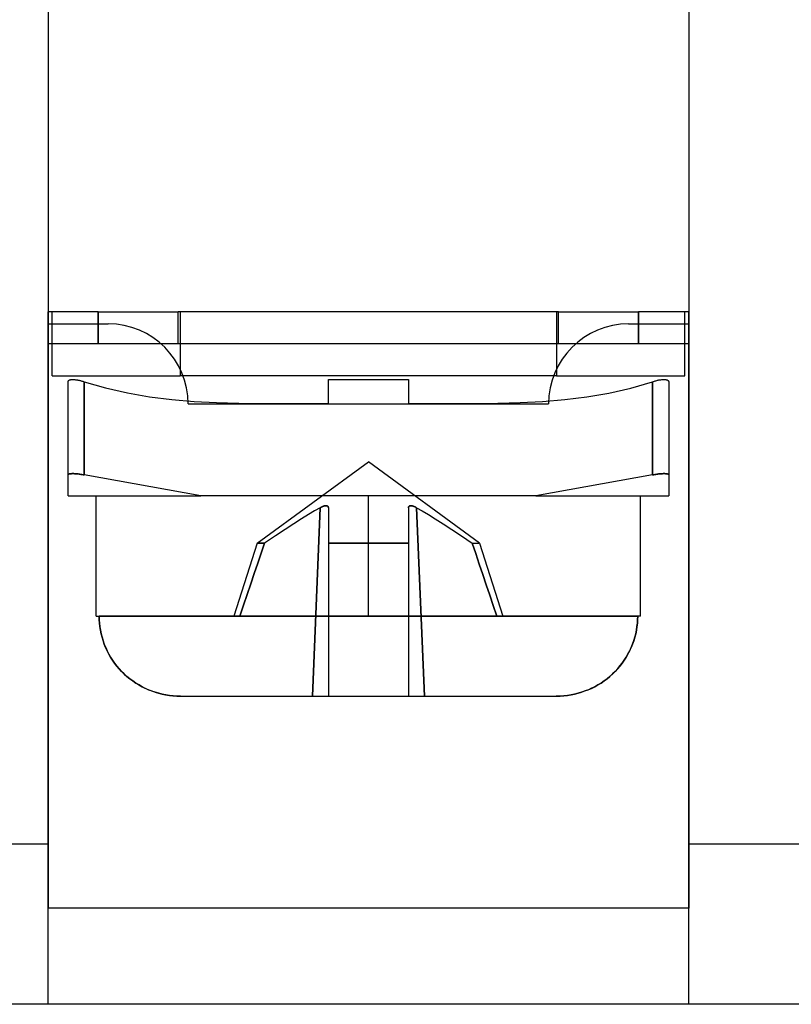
# Model space of a CAD drawing. Header units: millimetres. Extents: x 0 to 93, y -50 to 1.2.
# Tile 66 of 137: x 39.3 to 49, y -24.6 to -12.3. Entities that reach past the tile are written whole.
import ezdxf

# ---------------------------------------------------------------- set-up
doc = ezdxf.new("R2010")
doc.units = ezdxf.units.MM
doc.layers.add('MAIN-2', color=7, linetype='Continuous')

msp = doc.modelspace()

# ---------------------------------------------------------------- linework, layer by layer
at = {"layer": 'MAIN-2'}
for p, q in [((39.7, -9.6), (39.7, -23.4)), ((47.7, -9.6), (47.7, -23.4)), ((39.7, -15.95), (39.7, -15.95)), ((40.325, -15.95), (39.7, -15.95)), ((39.7, -16.35), (39.7, -15.95)), ((39.75, -15.95), (39.75, -15.95)), ((39.75, -16.75), (39.75, -15.95)), ((40.325, -15.95), (40.325, -16.35)), ((40.325, -15.95), (41.325, -15.95)), ((40.325, -16.35), (40.325, -15.95)), ((41.325, -16.35), (41.325, -15.95)), ((46.075, -15.95), (41.325, -15.95)), ((41.325, -15.95), (41.325, -15.95)), ((41.325, -15.95), (41.325, -15.95)), ((41.35, -15.95), (41.35, -15.95)), ((41.35, -15.95), (41.35, -15.95)), ((41.35, -15.95), (41.35, -16.75)), ((46.05, -15.95), (46.05, -15.95)), ((46.05, -15.95), (46.05, -15.95)), ((46.05, -15.95), (46.05, -16.75)), ((46.075, -16.35), (46.075, -15.95)), ((46.075, -15.95), (46.075, -15.95)), ((46.075, -15.95), (47.075, -15.95)), ((46.075, -15.95), (46.075, -15.95)), ((47.7, -15.95), (47.075, -15.95)), ((47.075, -15.95), (47.075, -16.35)), ((47.075, -16.35), (47.075, -15.95)), ((47.65, -15.95), (47.65, -15.95)), ((47.65, -16.75), (47.65, -15.95)), ((47.7, -15.95), (47.7, -15.95)), ((47.7, -16.35), (47.7, -15.95)), ((39.7, -16.1), (40.45, -16.1)), ((39.7, -16.1), (39.7, -16.1)), ((40.45, -16.1), (40.45, -16.1)), ((46.95, -16.1), (46.95, -16.1)), ((46.95, -16.1), (47.7, -16.1)), ((47.7, -16.1), (47.7, -16.1)), ((41.111, -16.35), (39.7, -16.35)), ((39.7, -16.35), (39.7, -16.35)), ((39.7, -24.6), (39.7, -16.35)), ((39.7, -16.35), (39.7, -16.35)), ((41.325, -16.35), (41.111, -16.35)), ((41.111, -16.35), (41.111, -16.35)), ((41.325, -16.35), (41.325, -16.35)), ((46.075, -16.35), (41.325, -16.35)), ((41.325, -16.35), (41.325, -16.35)), ((46.289, -16.35), (46.075, -16.35)), ((46.075, -16.35), (46.075, -16.35)), ((46.075, -16.35), (46.075, -16.35)), ((47.7, -16.35), (46.289, -16.35)), ((46.289, -16.35), (46.289, -16.35)), ((47.7, -16.35), (47.7, -16.35)), ((47.7, -24.6), (47.7, -16.35)), ((47.7, -16.35), (47.7, -16.35)), ((39.75, -16.75), (41.35, -16.75)), ((39.75, -16.75), (39.75, -16.75)), ((39.95, -16.819), (39.951, -16.816)), ((39.95, -16.822), (39.95, -16.819)), ((39.95, -17.986), (39.95, -16.822)), ((39.95, -16.822), (39.95, -16.822)), ((39.951, -16.816), (39.952, -16.814)), ((39.952, -16.814), (39.954, -16.811)), ((39.954, -16.811), (39.955, -16.809)), ((39.955, -16.809), (39.958, -16.807)), ((39.958, -16.807), (39.96, -16.805)), ((39.96, -16.805), (39.963, -16.803)), ((39.963, -16.803), (39.966, -16.801)), ((39.966, -16.801), (39.97, -16.8)), ((39.97, -16.8), (39.974, -16.799)), ((39.974, -16.799), (39.978, -16.797)), ((39.978, -16.797), (39.983, -16.796)), ((39.983, -16.796), (39.988, -16.796)), ((39.988, -16.796), (39.994, -16.795)), ((39.994, -16.795), (40, -16.795)), ((40, -16.795), (40.006, -16.794)), ((40.006, -16.794), (40.013, -16.794)), ((40.013, -16.794), (40.02, -16.795)), ((40.02, -16.795), (40.027, -16.795)), ((40.027, -16.795), (40.035, -16.796)), ((40.035, -16.796), (40.042, -16.797)), ((40.042, -16.797), (40.05, -16.798)), ((40.05, -16.798), (40.057, -16.799)), ((40.057, -16.799), (40.065, -16.8)), ((40.065, -16.8), (40.073, -16.802)), ((40.073, -16.802), (40.08, -16.803)), ((40.08, -16.803), (40.088, -16.805)), ((40.088, -16.805), (40.097, -16.807)), ((40.097, -16.807), (40.105, -16.809)), ((40.105, -16.809), (40.114, -16.811)), ((40.114, -16.811), (40.123, -16.814)), ((40.123, -16.814), (40.132, -16.816)), ((40.132, -16.816), (40.141, -16.819)), ((40.141, -16.819), (40.15, -16.822)), ((40.15, -17.986), (40.15, -16.822)), ((40.15, -16.822), (40.15, -17.986)), ((40.15, -16.822), (40.418, -16.9)), ((40.15, -16.822), (40.15, -16.822)), ((41.35, -16.75), (41.35, -16.75)), ((46.05, -16.75), (41.35, -16.75)), ((41.35, -16.75), (41.35, -16.75)), ((43.2, -16.794), (44.2, -16.794)), ((43.2, -17.092), (43.2, -16.794)), ((43.2, -16.794), (43.2, -16.794)), ((44.2, -16.794), (44.2, -17.092)), ((44.2, -16.794), (44.2, -16.794)), ((46.05, -16.75), (46.05, -16.75)), ((46.05, -16.75), (46.05, -16.75)), ((46.05, -16.75), (47.65, -16.75)), ((46.978, -16.902), (47.25, -16.822)), ((47.25, -16.822), (47.261, -16.819)), ((47.25, -16.822), (47.25, -17.986)), ((47.25, -17.986), (47.25, -16.822)), ((47.25, -16.822), (47.25, -16.822)), ((47.261, -16.819), (47.271, -16.816)), ((47.271, -16.816), (47.281, -16.813)), ((47.281, -16.813), (47.291, -16.81)), ((47.291, -16.81), (47.301, -16.807)), ((47.301, -16.807), (47.31, -16.805)), ((47.31, -16.805), (47.319, -16.803)), ((47.319, -16.803), (47.328, -16.801)), ((47.328, -16.801), (47.337, -16.8)), ((47.337, -16.8), (47.346, -16.798)), ((47.346, -16.798), (47.354, -16.797)), ((47.354, -16.797), (47.363, -16.796)), ((47.363, -16.796), (47.371, -16.795)), ((47.371, -16.795), (47.38, -16.795)), ((47.38, -16.795), (47.387, -16.794)), ((47.387, -16.794), (47.395, -16.794)), ((47.395, -16.794), (47.402, -16.795)), ((47.402, -16.795), (47.408, -16.795)), ((47.408, -16.795), (47.414, -16.796)), ((47.414, -16.796), (47.42, -16.797)), ((47.42, -16.797), (47.425, -16.798)), ((47.425, -16.798), (47.43, -16.8)), ((47.43, -16.8), (47.434, -16.802)), ((47.434, -16.802), (47.438, -16.803)), ((47.438, -16.803), (47.441, -16.806)), ((47.441, -16.806), (47.443, -16.808)), ((47.443, -16.808), (47.446, -16.81)), ((47.446, -16.81), (47.448, -16.813)), ((47.448, -16.813), (47.449, -16.816)), ((47.449, -16.816), (47.45, -16.819)), ((47.45, -16.819), (47.45, -16.822)), ((47.45, -16.822), (47.45, -17.986)), ((47.45, -16.822), (47.45, -16.822)), ((47.65, -16.75), (47.65, -16.75)), ((40.418, -16.9), (40.691, -16.962)), ((40.691, -16.962), (40.968, -17.01)), ((46.429, -17.011), (46.704, -16.964)), ((46.704, -16.964), (46.978, -16.902)), ((40.968, -17.01), (41.246, -17.045)), ((41.246, -17.045), (41.525, -17.069)), ((41.525, -17.069), (41.804, -17.084)), ((41.804, -17.084), (42.083, -17.092)), ((42.083, -17.092), (42.362, -17.095)), ((42.362, -17.095), (42.641, -17.095)), ((42.641, -17.095), (42.921, -17.093)), ((42.921, -17.093), (43.2, -17.092)), ((43.2, -17.092), (43.2, -17.092)), ((44.2, -17.092), (44.48, -17.093)), ((44.2, -17.092), (44.2, -17.092)), ((44.48, -17.093), (44.759, -17.095)), ((44.759, -17.095), (45.039, -17.095)), ((45.039, -17.095), (45.318, -17.092)), ((45.318, -17.092), (45.597, -17.084)), ((45.597, -17.084), (45.875, -17.069)), ((45.875, -17.069), (46.152, -17.045)), ((46.152, -17.045), (46.429, -17.011)), ((41.45, -17.1), (41.45, -17.1)), ((41.45, -17.1), (45.95, -17.1)), ((45.95, -17.1), (45.95, -17.1)), ((42.311, -18.84), (43.7, -17.822)), ((45.089, -18.84), (43.7, -17.822)), ((39.952, -17.982), (39.95, -17.984)), ((39.95, -17.984), (39.952, -17.982)), ((39.95, -17.984), (39.95, -17.986)), ((39.95, -17.986), (39.95, -17.984)), ((39.95, -18.25), (39.95, -17.986)), ((39.954, -17.98), (39.952, -17.982)), ((39.952, -17.982), (39.954, -17.98)), ((39.957, -17.978), (39.954, -17.98)), ((39.954, -17.98), (39.957, -17.978)), ((39.96, -17.977), (39.957, -17.978)), ((39.957, -17.978), (39.96, -17.977)), ((39.964, -17.975), (39.96, -17.977)), ((39.96, -17.977), (39.964, -17.975)), ((39.969, -17.974), (39.964, -17.975)), ((39.964, -17.975), (39.969, -17.974)), ((39.974, -17.973), (39.969, -17.974)), ((39.969, -17.974), (39.974, -17.973)), ((39.979, -17.973), (39.974, -17.973)), ((39.974, -17.973), (39.979, -17.973)), ((39.985, -17.972), (39.979, -17.973)), ((39.979, -17.973), (39.985, -17.972)), ((39.991, -17.972), (39.985, -17.972)), ((39.985, -17.972), (39.991, -17.972)), ((39.998, -17.971), (39.991, -17.972)), ((39.991, -17.972), (39.998, -17.971)), ((40.005, -17.971), (39.998, -17.971)), ((39.998, -17.971), (40.005, -17.971)), ((40.012, -17.971), (40.005, -17.971)), ((40.005, -17.971), (40.012, -17.971)), ((40.02, -17.971), (40.012, -17.971)), ((40.012, -17.971), (40.02, -17.971)), ((40.028, -17.972), (40.02, -17.971)), ((40.02, -17.971), (40.028, -17.972)), ((40.037, -17.972), (40.028, -17.972)), ((40.028, -17.972), (40.037, -17.972)), ((40.046, -17.973), (40.037, -17.972)), ((40.037, -17.972), (40.046, -17.973)), ((40.055, -17.973), (40.046, -17.973)), ((40.046, -17.973), (40.055, -17.973)), ((40.065, -17.974), (40.055, -17.973)), ((40.055, -17.973), (40.065, -17.974)), ((40.075, -17.975), (40.065, -17.974)), ((40.065, -17.974), (40.075, -17.975)), ((40.086, -17.977), (40.075, -17.975)), ((40.075, -17.975), (40.086, -17.977)), ((40.098, -17.978), (40.086, -17.977)), ((40.086, -17.977), (40.098, -17.978)), ((40.109, -17.98), (40.098, -17.978)), ((40.098, -17.978), (40.109, -17.98)), ((40.122, -17.982), (40.109, -17.98)), ((40.109, -17.98), (40.122, -17.982)), ((40.136, -17.984), (40.122, -17.982)), ((40.122, -17.982), (40.136, -17.984)), ((40.15, -17.986), (40.136, -17.984)), ((40.136, -17.984), (40.15, -17.986)), ((41.607, -18.25), (40.15, -17.986)), ((41.607, -18.25), (40.15, -17.986)), ((47.25, -17.986), (45.793, -18.25)), ((47.25, -17.986), (45.793, -18.25)), ((47.264, -17.984), (47.25, -17.986)), ((47.25, -17.986), (47.264, -17.984)), ((47.278, -17.982), (47.264, -17.984)), ((47.264, -17.984), (47.278, -17.982)), ((47.291, -17.98), (47.278, -17.982)), ((47.278, -17.982), (47.291, -17.98)), ((47.302, -17.978), (47.291, -17.98)), ((47.291, -17.98), (47.302, -17.978)), ((47.314, -17.977), (47.302, -17.978)), ((47.302, -17.978), (47.314, -17.977)), ((47.325, -17.975), (47.314, -17.977)), ((47.314, -17.977), (47.325, -17.975)), ((47.335, -17.974), (47.325, -17.975)), ((47.325, -17.975), (47.335, -17.974)), ((47.345, -17.973), (47.335, -17.974)), ((47.335, -17.974), (47.345, -17.973)), ((47.354, -17.973), (47.345, -17.973)), ((47.345, -17.973), (47.354, -17.973)), ((47.363, -17.972), (47.354, -17.973)), ((47.354, -17.973), (47.363, -17.972)), ((47.372, -17.972), (47.363, -17.972)), ((47.363, -17.972), (47.372, -17.972)), ((47.38, -17.971), (47.372, -17.972)), ((47.372, -17.972), (47.38, -17.971)), ((47.388, -17.971), (47.38, -17.971)), ((47.38, -17.971), (47.388, -17.971)), ((47.395, -17.971), (47.388, -17.971)), ((47.388, -17.971), (47.395, -17.971)), ((47.402, -17.971), (47.395, -17.971)), ((47.395, -17.971), (47.402, -17.971)), ((47.409, -17.972), (47.402, -17.971)), ((47.402, -17.971), (47.409, -17.972)), ((47.415, -17.972), (47.409, -17.972)), ((47.409, -17.972), (47.415, -17.972)), ((47.421, -17.973), (47.415, -17.972)), ((47.415, -17.972), (47.421, -17.973)), ((47.426, -17.973), (47.421, -17.973)), ((47.421, -17.973), (47.426, -17.973)), ((47.431, -17.974), (47.426, -17.973)), ((47.426, -17.973), (47.431, -17.974)), ((47.436, -17.975), (47.431, -17.974)), ((47.431, -17.974), (47.436, -17.975)), ((47.44, -17.977), (47.436, -17.975)), ((47.436, -17.975), (47.44, -17.977)), ((47.443, -17.978), (47.44, -17.977)), ((47.44, -17.977), (47.443, -17.978)), ((47.446, -17.98), (47.443, -17.978)), ((47.443, -17.978), (47.446, -17.98)), ((47.448, -17.982), (47.446, -17.98)), ((47.446, -17.98), (47.448, -17.982)), ((47.45, -17.984), (47.448, -17.982)), ((47.448, -17.982), (47.45, -17.984)), ((47.45, -17.986), (47.45, -17.984)), ((47.45, -17.984), (47.45, -17.986)), ((47.45, -17.986), (47.45, -18.25)), ((39.95, -18.25), (39.95, -18.25)), ((39.95, -18.25), (41.607, -18.25)), ((40.3, -19.75), (40.3, -18.25)), ((45.793, -18.25), (41.607, -18.25)), ((43.7, -19.75), (43.7, -18.25)), ((43.7, -19.75), (43.7, -18.25)), ((45.793, -18.25), (47.45, -18.25)), ((47.1, -19.75), (47.1, -18.25)), ((47.45, -18.25), (47.45, -18.25)), ((43.027, -18.437), (42.95, -18.483)), ((43.027, -18.437), (42.95, -18.483)), ((43.098, -18.396), (43, -20.75)), ((43, -20.75), (43.098, -18.396)), ((43.098, -18.396), (43.027, -18.437)), ((43.098, -18.396), (43.027, -18.437)), ((43.098, -18.396), (43.103, -18.393)), ((43.103, -18.393), (43.098, -18.396)), ((43.103, -18.393), (43.108, -18.391)), ((43.108, -18.391), (43.103, -18.393)), ((43.108, -18.391), (43.113, -18.388)), ((43.113, -18.388), (43.108, -18.391)), ((43.113, -18.388), (43.118, -18.386)), ((43.118, -18.386), (43.113, -18.388)), ((43.118, -18.386), (43.122, -18.384)), ((43.122, -18.384), (43.118, -18.386)), ((43.122, -18.384), (43.127, -18.382)), ((43.127, -18.382), (43.122, -18.384)), ((43.127, -18.382), (43.132, -18.38)), ((43.132, -18.38), (43.127, -18.382)), ((43.132, -18.38), (43.136, -18.378)), ((43.136, -18.378), (43.132, -18.38)), ((43.136, -18.378), (43.14, -18.377)), ((43.14, -18.377), (43.136, -18.378)), ((43.14, -18.377), (43.144, -18.376)), ((43.144, -18.376), (43.14, -18.377)), ((43.144, -18.376), (43.148, -18.375)), ((43.148, -18.375), (43.144, -18.376)), ((43.148, -18.375), (43.152, -18.374)), ((43.152, -18.374), (43.148, -18.375)), ((43.152, -18.374), (43.156, -18.373)), ((43.156, -18.373), (43.152, -18.374)), ((43.156, -18.373), (43.159, -18.372)), ((43.159, -18.372), (43.156, -18.373)), ((43.159, -18.372), (43.163, -18.372)), ((43.162, -18.372), (43.159, -18.372)), ((43.166, -18.372), (43.162, -18.372)), ((43.163, -18.372), (43.166, -18.372)), ((43.166, -18.372), (43.169, -18.371)), ((43.169, -18.371), (43.166, -18.372)), ((43.169, -18.371), (43.172, -18.371)), ((43.172, -18.371), (43.169, -18.371)), ((43.172, -18.371), (43.175, -18.372)), ((43.175, -18.372), (43.172, -18.371)), ((43.175, -18.372), (43.177, -18.372)), ((43.177, -18.372), (43.175, -18.372)), ((43.177, -18.372), (43.18, -18.372)), ((43.18, -18.372), (43.177, -18.372)), ((43.18, -18.372), (43.182, -18.373)), ((43.182, -18.373), (43.18, -18.372)), ((43.182, -18.373), (43.185, -18.374)), ((43.185, -18.374), (43.182, -18.373)), ((43.185, -18.374), (43.187, -18.375)), ((43.187, -18.375), (43.185, -18.374)), ((43.187, -18.375), (43.189, -18.376)), ((43.189, -18.376), (43.187, -18.375)), ((43.189, -18.376), (43.191, -18.377)), ((43.191, -18.377), (43.189, -18.376)), ((43.191, -18.377), (43.193, -18.378)), ((43.193, -18.378), (43.191, -18.377)), ((43.193, -18.378), (43.194, -18.38)), ((43.194, -18.38), (43.193, -18.378)), ((43.194, -18.38), (43.196, -18.382)), ((43.196, -18.382), (43.194, -18.38)), ((43.196, -18.382), (43.197, -18.384)), ((43.197, -18.384), (43.196, -18.382)), ((43.197, -18.384), (43.198, -18.386)), ((43.198, -18.386), (43.197, -18.384)), ((43.198, -18.386), (43.199, -18.388)), ((43.199, -18.388), (43.198, -18.386)), ((43.199, -18.388), (43.199, -18.391)), ((43.199, -18.391), (43.199, -18.388)), ((43.199, -18.391), (43.2, -18.393)), ((43.2, -18.393), (43.199, -18.391)), ((43.2, -18.393), (43.2, -18.396)), ((43.2, -18.396), (43.2, -18.393)), ((43.2, -18.396), (43.2, -18.437)), ((43.2, -18.437), (43.2, -18.483)), ((44.2, -18.393), (44.201, -18.391)), ((44.201, -18.391), (44.2, -18.393)), ((44.2, -18.396), (44.2, -18.393)), ((44.2, -18.393), (44.2, -18.396)), ((44.2, -18.396), (44.2, -18.437)), ((44.2, -18.437), (44.2, -18.483)), ((44.201, -18.388), (44.202, -18.386)), ((44.202, -18.386), (44.201, -18.388)), ((44.201, -18.391), (44.201, -18.388)), ((44.201, -18.388), (44.201, -18.391)), ((44.202, -18.386), (44.203, -18.384)), ((44.203, -18.384), (44.202, -18.386)), ((44.203, -18.384), (44.204, -18.382)), ((44.204, -18.382), (44.203, -18.384)), ((44.204, -18.382), (44.206, -18.38)), ((44.206, -18.38), (44.204, -18.382)), ((44.206, -18.38), (44.207, -18.378)), ((44.207, -18.378), (44.206, -18.38)), ((44.207, -18.378), (44.209, -18.377)), ((44.209, -18.377), (44.207, -18.378)), ((44.209, -18.377), (44.211, -18.376)), ((44.211, -18.376), (44.209, -18.377)), ((44.211, -18.376), (44.213, -18.375)), ((44.213, -18.375), (44.211, -18.376)), ((44.213, -18.375), (44.215, -18.374)), ((44.215, -18.374), (44.213, -18.375)), ((44.215, -18.374), (44.218, -18.373)), ((44.218, -18.373), (44.215, -18.374)), ((44.218, -18.373), (44.22, -18.372)), ((44.22, -18.372), (44.218, -18.373)), ((44.22, -18.372), (44.223, -18.372)), ((44.223, -18.372), (44.22, -18.372)), ((44.223, -18.372), (44.225, -18.372)), ((44.225, -18.372), (44.223, -18.372)), ((44.225, -18.372), (44.228, -18.371)), ((44.228, -18.371), (44.225, -18.372)), ((44.228, -18.371), (44.231, -18.371)), ((44.231, -18.371), (44.228, -18.371)), ((44.231, -18.371), (44.234, -18.372)), ((44.234, -18.372), (44.231, -18.371)), ((44.234, -18.372), (44.238, -18.372)), ((44.237, -18.372), (44.234, -18.372)), ((44.241, -18.372), (44.237, -18.372)), ((44.238, -18.372), (44.241, -18.372)), ((44.241, -18.372), (44.244, -18.373)), ((44.244, -18.373), (44.241, -18.372)), ((44.244, -18.373), (44.248, -18.374)), ((44.248, -18.374), (44.244, -18.373)), ((44.248, -18.374), (44.252, -18.375)), ((44.252, -18.375), (44.248, -18.374)), ((44.252, -18.375), (44.256, -18.376)), ((44.256, -18.376), (44.252, -18.375)), ((44.256, -18.376), (44.26, -18.377)), ((44.26, -18.377), (44.256, -18.376)), ((44.26, -18.377), (44.264, -18.378)), ((44.264, -18.378), (44.26, -18.377)), ((44.264, -18.378), (44.268, -18.38)), ((44.268, -18.38), (44.264, -18.378)), ((44.268, -18.38), (44.273, -18.382)), ((44.273, -18.382), (44.268, -18.38)), ((44.273, -18.382), (44.278, -18.384)), ((44.278, -18.384), (44.273, -18.382)), ((44.278, -18.384), (44.282, -18.386)), ((44.282, -18.386), (44.278, -18.384)), ((44.282, -18.386), (44.287, -18.388)), ((44.287, -18.388), (44.282, -18.386)), ((44.287, -18.388), (44.292, -18.391)), ((44.292, -18.391), (44.287, -18.388)), ((44.292, -18.391), (44.297, -18.393)), ((44.297, -18.393), (44.292, -18.391)), ((44.297, -18.393), (44.302, -18.396)), ((44.302, -18.396), (44.297, -18.393)), ((44.302, -18.396), (44.373, -18.437)), ((44.4, -20.75), (44.302, -18.396)), ((44.302, -18.396), (44.373, -18.437)), ((44.302, -18.396), (44.4, -20.75)), ((44.373, -18.437), (44.45, -18.483)), ((44.373, -18.437), (44.45, -18.483)), ((42.865, -18.536), (42.768, -18.597)), ((42.865, -18.536), (42.768, -18.597)), ((42.95, -18.483), (42.865, -18.536)), ((42.95, -18.483), (42.865, -18.536)), ((43.2, -18.483), (43.2, -18.536)), ((43.2, -18.536), (43.2, -18.597)), ((44.2, -18.483), (44.2, -18.536)), ((44.2, -18.536), (44.2, -18.597)), ((44.45, -18.483), (44.535, -18.536)), ((44.45, -18.483), (44.535, -18.536)), ((44.535, -18.536), (44.632, -18.597)), ((44.535, -18.536), (44.632, -18.597)), ((42.66, -18.668), (42.539, -18.749)), ((42.66, -18.668), (42.539, -18.749)), ((42.768, -18.597), (42.66, -18.668)), ((42.768, -18.597), (42.66, -18.668)), ((43.2, -18.597), (43.2, -18.668)), ((43.2, -18.668), (43.2, -18.749)), ((44.2, -18.597), (44.2, -18.668)), ((44.2, -18.668), (44.2, -18.749)), ((44.632, -18.597), (44.74, -18.668)), ((44.632, -18.597), (44.74, -18.668)), ((44.74, -18.668), (44.861, -18.749)), ((44.74, -18.668), (44.861, -18.749)), ((42.539, -18.749), (42.404, -18.84)), ((42.539, -18.749), (42.404, -18.84)), ((43.2, -18.749), (43.2, -18.84)), ((44.2, -18.749), (44.2, -18.84)), ((44.861, -18.749), (44.996, -18.84)), ((44.861, -18.749), (44.996, -18.84)), ((42.311, -18.84), (42.02, -19.75)), ((42.311, -18.84), (42.404, -18.84)), ((42.404, -18.84), (42.311, -18.84)), ((42.404, -18.84), (42.362, -18.965)), ((42.362, -18.965), (42.404, -18.84)), ((43.2, -18.84), (44.2, -18.84)), ((44.2, -18.84), (43.2, -18.84)), ((43.2, -18.84), (43.2, -19.091)), ((44.2, -18.84), (44.2, -19.113)), ((44.996, -18.84), (45.089, -18.84)), ((44.996, -18.84), (45.04, -18.97)), ((44.996, -18.84), (45.089, -18.84)), ((45.04, -18.97), (44.996, -18.84)), ((45.089, -18.84), (45.38, -19.75)), ((42.362, -18.965), (42.319, -19.091)), ((42.319, -19.091), (42.362, -18.965)), ((45.04, -18.97), (45.084, -19.1)), ((45.084, -19.1), (45.04, -18.97)), ((42.319, -19.091), (42.275, -19.219)), ((42.275, -19.219), (42.319, -19.091)), ((43.2, -19.091), (43.2, -19.35)), ((44.2, -19.113), (44.2, -19.385)), ((45.084, -19.1), (45.128, -19.23)), ((45.128, -19.23), (45.084, -19.1)), ((42.275, -19.219), (42.231, -19.349)), ((42.231, -19.349), (42.275, -19.219)), ((45.128, -19.23), (45.172, -19.36)), ((45.172, -19.36), (45.128, -19.23)), ((42.231, -19.349), (42.187, -19.481)), ((42.187, -19.481), (42.231, -19.349)), ((43.2, -19.35), (43.2, -19.615)), ((44.2, -19.385), (44.2, -19.658)), ((45.172, -19.36), (45.216, -19.49)), ((45.216, -19.49), (45.172, -19.36)), ((42.187, -19.481), (42.142, -19.614)), ((42.142, -19.614), (42.187, -19.481)), ((45.216, -19.49), (45.26, -19.62)), ((45.26, -19.62), (45.216, -19.49)), ((42.142, -19.614), (42.096, -19.75)), ((42.096, -19.75), (42.142, -19.614)), ((43.2, -19.615), (43.2, -19.888)), ((44.2, -19.658), (44.2, -19.931)), ((45.26, -19.62), (45.304, -19.75)), ((45.304, -19.75), (45.26, -19.62)), ((40.3, -19.75), (40.337, -19.75)), ((43.7, -19.75), (40.337, -19.75)), ((40.337, -19.75), (40.338, -19.795)), ((40.337, -19.75), (43.7, -19.75)), ((40.338, -19.794), (40.337, -19.75)), ((42.096, -19.75), (40.337, -19.75)), ((40.341, -19.838), (40.338, -19.794)), ((40.338, -19.795), (40.341, -19.839)), ((43.7, -19.75), (47.063, -19.75)), ((47.063, -19.75), (43.7, -19.75)), ((47.063, -19.75), (45.304, -19.75)), ((47.059, -19.838), (47.062, -19.794)), ((47.062, -19.795), (47.059, -19.839)), ((47.062, -19.794), (47.063, -19.75)), ((47.063, -19.75), (47.062, -19.795)), ((47.1, -19.75), (47.063, -19.75)), ((40.346, -19.882), (40.341, -19.838)), ((40.341, -19.839), (40.346, -19.883)), ((40.353, -19.926), (40.346, -19.882)), ((40.346, -19.883), (40.353, -19.927)), ((40.362, -19.97), (40.353, -19.926)), ((43.2, -19.888), (43.2, -20.168)), ((47.038, -19.97), (47.047, -19.926)), ((47.047, -19.926), (47.054, -19.882)), ((47.054, -19.883), (47.047, -19.927)), ((47.054, -19.882), (47.059, -19.838)), ((47.059, -19.839), (47.054, -19.883)), ((40.353, -19.927), (40.362, -19.971)), ((40.373, -20.013), (40.362, -19.97)), ((40.362, -19.971), (40.373, -20.015)), ((40.386, -20.056), (40.373, -20.013)), ((40.373, -20.015), (40.386, -20.058)), ((44.2, -19.931), (44.2, -20.204)), ((47.014, -20.056), (47.027, -20.013)), ((47.027, -20.015), (47.014, -20.058)), ((47.027, -20.013), (47.038, -19.97)), ((47.038, -19.971), (47.027, -20.015)), ((47.047, -19.927), (47.038, -19.971)), ((40.401, -20.099), (40.386, -20.056)), ((40.386, -20.058), (40.401, -20.101)), ((40.418, -20.142), (40.401, -20.099)), ((40.401, -20.101), (40.419, -20.143)), ((40.437, -20.184), (40.418, -20.142)), ((40.419, -20.143), (40.438, -20.185)), ((43.2, -20.168), (43.2, -20.455)), ((46.981, -20.144), (46.962, -20.186)), ((46.963, -20.184), (46.982, -20.142)), ((46.999, -20.101), (46.981, -20.144)), ((46.982, -20.142), (46.999, -20.099)), ((46.999, -20.099), (47.014, -20.056)), ((47.014, -20.058), (46.999, -20.101)), ((40.458, -20.225), (40.437, -20.184)), ((40.438, -20.185), (40.459, -20.226)), ((40.481, -20.264), (40.458, -20.225)), ((40.459, -20.226), (40.481, -20.265)), ((40.505, -20.302), (40.481, -20.264)), ((40.481, -20.265), (40.506, -20.303)), ((44.2, -20.204), (44.2, -20.477)), ((46.918, -20.265), (46.894, -20.303)), ((46.895, -20.302), (46.919, -20.264)), ((46.941, -20.226), (46.918, -20.265)), ((46.919, -20.264), (46.942, -20.225)), ((46.962, -20.186), (46.941, -20.226)), ((46.942, -20.225), (46.963, -20.184)), ((40.531, -20.338), (40.505, -20.302)), ((40.506, -20.303), (40.531, -20.339)), ((40.558, -20.374), (40.531, -20.338)), ((40.531, -20.339), (40.559, -20.375)), ((40.587, -20.408), (40.558, -20.374)), ((40.559, -20.375), (40.587, -20.409)), ((40.617, -20.441), (40.587, -20.408)), ((40.587, -20.409), (40.618, -20.442)), ((46.813, -20.409), (46.782, -20.442)), ((46.783, -20.441), (46.814, -20.407)), ((46.842, -20.374), (46.813, -20.409)), ((46.814, -20.407), (46.842, -20.373)), ((46.842, -20.373), (46.87, -20.338)), ((46.869, -20.339), (46.842, -20.374)), ((46.894, -20.303), (46.869, -20.339)), ((46.87, -20.338), (46.895, -20.302)), ((40.65, -20.473), (40.617, -20.441)), ((40.618, -20.442), (40.65, -20.474)), ((40.684, -20.504), (40.65, -20.473)), ((40.65, -20.474), (40.684, -20.504)), ((40.684, -20.504), (40.72, -20.533)), ((40.72, -20.533), (40.684, -20.504)), ((40.72, -20.533), (40.757, -20.561)), ((40.757, -20.561), (40.72, -20.533)), ((43.2, -20.455), (43.2, -20.75)), ((44.2, -20.477), (44.2, -20.75)), ((46.643, -20.561), (46.681, -20.533)), ((46.68, -20.533), (46.643, -20.561)), ((46.716, -20.504), (46.68, -20.533)), ((46.681, -20.533), (46.716, -20.503)), ((46.716, -20.503), (46.751, -20.473)), ((46.75, -20.473), (46.716, -20.504)), ((46.782, -20.442), (46.75, -20.473)), ((46.751, -20.473), (46.783, -20.441)), ((40.757, -20.561), (40.795, -20.587)), ((40.796, -20.587), (40.757, -20.561)), ((40.795, -20.587), (40.834, -20.611)), ((40.835, -20.611), (40.796, -20.587)), ((40.834, -20.611), (40.873, -20.632)), ((40.874, -20.633), (40.835, -20.611)), ((40.873, -20.632), (40.913, -20.652)), ((40.914, -20.653), (40.874, -20.633)), ((40.913, -20.652), (40.953, -20.67)), ((40.954, -20.671), (40.914, -20.653)), ((46.446, -20.67), (46.486, -20.653)), ((46.487, -20.652), (46.447, -20.67)), ((46.486, -20.653), (46.526, -20.633)), ((46.527, -20.633), (46.487, -20.652)), ((46.526, -20.633), (46.566, -20.611)), ((46.566, -20.611), (46.527, -20.633)), ((46.566, -20.611), (46.605, -20.587)), ((46.605, -20.587), (46.566, -20.611)), ((46.605, -20.587), (46.643, -20.561)), ((46.643, -20.561), (46.605, -20.587)), ((40.953, -20.67), (40.994, -20.686)), ((40.995, -20.687), (40.954, -20.671)), ((40.994, -20.686), (41.036, -20.701)), ((41.037, -20.701), (40.995, -20.687)), ((41.036, -20.701), (41.08, -20.713)), ((41.081, -20.714), (41.037, -20.701)), ((41.08, -20.713), (41.124, -20.724)), ((41.125, -20.725), (41.081, -20.714)), ((41.124, -20.724), (41.168, -20.734)), ((41.169, -20.734), (41.125, -20.725)), ((41.168, -20.734), (41.214, -20.741)), ((41.214, -20.741), (41.169, -20.734)), ((41.214, -20.741), (41.259, -20.746)), ((41.26, -20.746), (41.214, -20.741)), ((41.259, -20.746), (41.306, -20.749)), ((41.306, -20.749), (41.26, -20.746)), ((41.306, -20.749), (41.353, -20.75)), ((41.353, -20.75), (41.306, -20.749)), ((41.353, -20.75), (43.7, -20.75)), ((43.2, -20.75), (43.2, -20.75)), ((43.2, -20.75), (43.2, -20.75)), ((43.7, -20.75), (46.047, -20.75)), ((44.2, -20.75), (44.2, -20.75)), ((44.2, -20.75), (44.2, -20.75)), ((46.047, -20.75), (46.094, -20.749)), ((46.094, -20.749), (46.047, -20.75)), ((46.094, -20.749), (46.14, -20.746)), ((46.14, -20.746), (46.094, -20.749)), ((46.14, -20.746), (46.186, -20.741)), ((46.186, -20.741), (46.14, -20.746)), ((46.186, -20.741), (46.231, -20.734)), ((46.231, -20.734), (46.186, -20.741)), ((46.231, -20.734), (46.275, -20.725)), ((46.276, -20.725), (46.231, -20.734)), ((46.275, -20.725), (46.319, -20.714)), ((46.32, -20.714), (46.276, -20.725)), ((46.319, -20.714), (46.363, -20.701)), ((46.363, -20.701), (46.32, -20.714)), ((46.363, -20.701), (46.405, -20.686)), ((46.406, -20.686), (46.363, -20.701)), ((46.405, -20.686), (46.446, -20.67)), ((46.447, -20.67), (46.406, -20.686)), ((39.7, -22.6), (38.2, -22.6)), ((49.2, -22.6), (47.7, -22.6)), ((47.7, -23.4), (39.7, -23.4)), ((39.7, -23.4), (39.7, -23.4)), ((47.7, -23.4), (47.7, -23.4)), ((87.1, -24.6), (19.3, -24.6)), ((39.7, -24.6), (39.7, -24.6)), ((47.7, -24.6), (47.7, -24.6))]:
    msp.add_line(p, q, dxfattribs=at)
for centre, start, end in [((40.45, -17.1), 0, 90), ((46.95, -17.1), 90, 180)]:
    msp.add_arc(centre, 1, start, end, dxfattribs=at)

doc.saveas('drawing.dxf')
